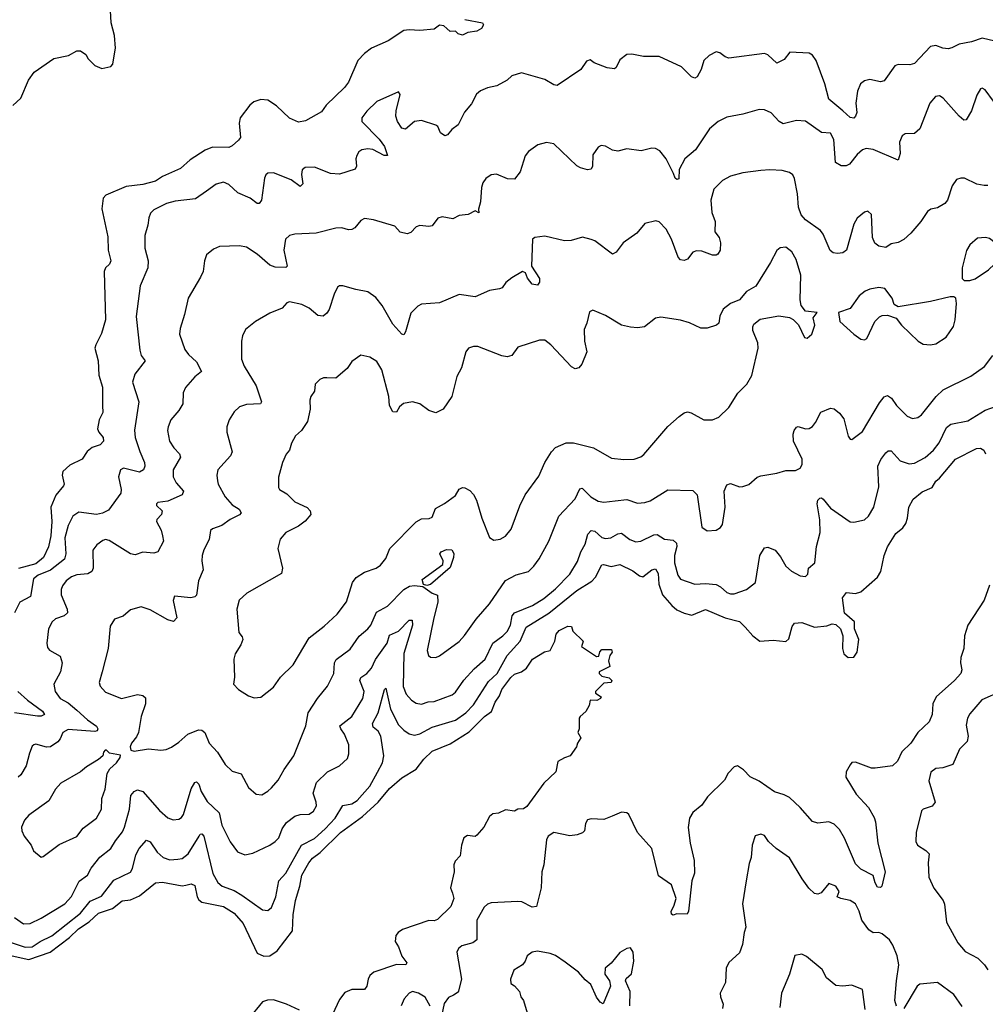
# Model space of a CAD drawing. Extents: x 2056909 to 2160450, y 827444 to 1016825.
# Tile 98 of 256: x 2109514 to 2114922, y 854084 to 859594. Entities that reach past the tile are written whole.
import ezdxf

# ---------------------------------------------------------------- set-up
doc = ezdxf.new("R2010")
doc.units = 0

msp = doc.modelspace()

# ---------------------------------------------------------------- linework, layer by layer
at = {"layer": '0CON10XD'}
for points in [[(2109475.3, 859114.7), (2109520, 859155), (2109564.4, 859255.6), (2109595, 859300), (2109705, 859376.2), (2109787, 859393), (2109835, 859420), (2109855, 859420), (2109885, 859400), (2109897.5, 859375), (2109935, 859337.5), (2109975, 859321.2), (2110025, 859332), (2110035.4, 859344.6), (2110040.7, 859369.3), (2110051.1, 859435), (2110045.4, 859505), (2110025.9, 859575.9), (2110022.4, 859645)], [(2112007.5, 859595), (2112107, 859577), (2112112.5, 859565), (2112100, 859545), (2112075, 859530), (2112025, 859523.3), (2111995, 859507.5), (2111970, 859515), (2111955, 859530), (2111925, 859527.5), (2111907.5, 859545), (2111889.5, 859559.5), (2111865, 859563.3), (2111835, 859541.2), (2111755, 859533.8), (2111695, 859538), (2111665.9, 859534.1), (2111577.5, 859475), (2111485, 859434.4), (2111445, 859404.4), (2111408.1, 859365), (2111355.5, 859245), (2111333.1, 859215), (2111230.8, 859115), (2111205, 859078.8), (2111115, 859028.8), (2111075, 859020), (2111025, 859043.3), (2110952.8, 859112.8), (2110905, 859144.7), (2110865, 859148.4), (2110825, 859135.3), (2110802.7, 859115), (2110750, 859045), (2110743.8, 859015), (2110751.4, 858935), (2110740.7, 858919.3), (2110705, 858887.5), (2110685, 858878.6), (2110595, 858880.9), (2110553.8, 858863.8), (2110469.4, 858810.6), (2110415, 858760.5), (2110315, 858716.4), (2110275, 858689.5), (2110205, 858671.9), (2110110.3, 858659.7), (2109997.8, 858612.2), (2109982.1, 858595), (2109975.3, 858535), (2110008, 858378), (2110010, 858305), (2110024.4, 858245), (2110016.9, 858225), (2109995.8, 858205), (2109987.5, 858185), (2109994.3, 857915), (2109972.1, 857837.9), (2109940, 857775), (2109936.2, 857755), (2109953.8, 857685), (2109957.5, 857605), (2109978.3, 857538.3), (2109978, 857435), (2109979.2, 857395), (2109959.2, 857355), (2109950, 857305), (2109957.1, 857285), (2109982.5, 857255), (2109983.3, 857235), (2109965.5, 857214.5), (2109919.7, 857200.3), (2109892.1, 857177.9), (2109865, 857134), (2109795, 857100.5), (2109756.9, 857065), (2109751.9, 857045), (2109762.9, 856995), (2109760, 856985), (2109717.2, 856932.8), (2109688.2, 856865), (2109694, 856785), (2109688, 856705), (2109675.2, 856644.8), (2109647.3, 856585), (2109605, 856549.2), (2109508, 856522)], [(2114975, 859474.3), (2114905, 859491.1), (2114845, 859469.4), (2114775, 859457.5), (2114735, 859436), (2114715, 859432), (2114685, 859434), (2114645, 859449.2), (2114615, 859444.3), (2114525, 859348.9), (2114498.6, 859341.4), (2114435, 859343.6), (2114414.6, 859335.4), (2114355, 859251.9), (2114335, 859247.3), (2114275, 859260), (2114245, 859252.7), (2114223.8, 859235), (2114207.3, 859195), (2114197.8, 859127.8), (2114202.5, 859075), (2114195.6, 859054.4), (2114185, 859043.8), (2114165, 859047.5), (2114123.8, 859083.8), (2114045, 859148.6), (2114023.4, 859235), (2113975.3, 859365), (2113955, 859395.6), (2113935, 859407.5), (2113828.3, 859411.7), (2113795, 859372), (2113755, 859350.8), (2113705, 859396.7), (2113685, 859404.4), (2113485, 859379.2), (2113465.7, 859385.7), (2113435, 859408.8), (2113415, 859413.8), (2113375, 859394.2), (2113346, 859365), (2113330, 859315), (2113308.8, 859275), (2113295, 859266.7), (2113277.5, 859275), (2113221.2, 859331.2), (2113095, 859388.6), (2113007.3, 859387.3), (2112941.7, 859401.7), (2112915, 859398.8), (2112875, 859370), (2112855, 859326.7), (2112845, 859320), (2112805, 859323.8), (2112732.3, 859352.3), (2112709.3, 859369.3), (2112688.3, 859361.7), (2112656.7, 859315), (2112525, 859226.7), (2112505, 859230), (2112455, 859259.2), (2112325, 859297.5), (2112270.3, 859279.7), (2112244.3, 859255.7), (2112186.8, 859223.2), (2112135, 859212.5), (2112095, 859195.8), (2112073.2, 859176.8), (2112045, 859123.3), (2112005, 859076.7), (2111970.8, 859005), (2111935, 858980), (2111909.6, 858950.4), (2111895.6, 858944.4), (2111871.2, 858961.2), (2111855.6, 858995.6), (2111845, 859004), (2111765, 859030), (2111725.8, 859024.2), (2111675, 858981.2), (2111655, 858986.2), (2111629.4, 859025), (2111621.1, 859055), (2111622.2, 859085), (2111645.8, 859175), (2111635, 859190), (2111515, 859136.9), (2111458.2, 859081.8), (2111430, 859045), (2111430, 859025), (2111528.5, 858925), (2111557.1, 858885), (2111575, 858833.3), (2111555, 858834.6), (2111492.5, 858867.5), (2111465, 858871.5), (2111431.2, 858865), (2111414.3, 858855), (2111401.9, 858835), (2111396.9, 858815), (2111400, 858775), (2111392.7, 858757.3), (2111305, 858730), (2111255, 858733.3), (2111165, 858769.4), (2111112.7, 858767.3), (2111095.9, 858754.1), (2111092.7, 858727.3), (2111099.2, 858675), (2111085, 858661.2), (2111035, 858697.1), (2110935, 858736.7), (2110905, 858736), (2110893.2, 858726.8), (2110885, 858707.5), (2110868.9, 858585), (2110855, 858566), (2110845, 858565.8), (2110805, 858594.4), (2110736.2, 858625), (2110685, 858672), (2110655, 858684.2), (2110615, 858674.2), (2110560.8, 858635), (2110498.9, 858591.1), (2110385, 858578.9), (2110336.7, 858565), (2110265, 858529.2), (2110247.9, 858512.1), (2110237.5, 858485), (2110232.9, 858445), (2110214.5, 858385.5), (2110216.2, 858315), (2110234.6, 858245), (2110231.5, 858205), (2110188.9, 858105), (2110166.2, 857933.8), (2110186.9, 857745), (2110195.4, 857715.4), (2110217.5, 857685), (2110159.1, 857610.9), (2110145.4, 857565), (2110180.8, 857455), (2110157.6, 857297.6), (2110161.2, 857255), (2110187.3, 857177.3), (2110214.1, 857115), (2110215.3, 857095), (2110208.2, 857075), (2110185, 857062.6), (2110095, 857083.3), (2110078.6, 857075), (2110068.2, 857035), (2110082.2, 856965), (2110080, 856945), (2110011.7, 856848.3), (2109978.3, 856831.7), (2109945, 856824.6), (2109845, 856838.6), (2109812.1, 856815), (2109786.3, 856763.7), (2109767.3, 856695), (2109772.3, 856605), (2109765.3, 856575), (2109686.4, 856513.6), (2109618.8, 856485), (2109592, 856465), (2109575.6, 856365), (2109515.8, 856334.2), (2109485.5, 856275)], [(2114968.8, 859138.8), (2114921.7, 859201.7), (2114905, 859210), (2114895, 859207.5), (2114875, 859172.5), (2114844, 859085), (2114815, 859033.8), (2114802.3, 859032.3), (2114775, 859053.8), (2114686.7, 859155), (2114665, 859167.5), (2114643.3, 859165), (2114612.3, 859127.7), (2114555, 858983.3), (2114525, 858956.7), (2114472.5, 858955), (2114456, 858944), (2114440.9, 858909.1), (2114445.3, 858844.7), (2114435, 858808.8), (2114295, 858867.7), (2114255, 858873.6), (2114235, 858865.5), (2114205, 858839.4), (2114161.9, 858785), (2114143.4, 858776.6), (2114115, 858777), (2114082.7, 858795), (2114073.4, 858923.4), (2114055, 858958.8), (2114005, 858962.9), (2113915, 859026), (2113865, 859030.8), (2113790.5, 859010.5), (2113768, 859025), (2113723.6, 859073.6), (2113685, 859090), (2113655, 859091.2), (2113564.3, 859065.7), (2113475, 859049.2), (2113425.5, 859024.5), (2113377.5, 858982.5), (2113298.6, 858865), (2113239.4, 858815), (2113206.9, 858755), (2113205, 858704.3), (2113195, 858700.6), (2113185, 858708), (2113175.9, 858734.1), (2113135.6, 858815), (2113099.8, 858859.8), (2113075, 858872.9), (2113054.2, 858875.8), (2112995, 858860), (2112915, 858871.2), (2112865, 858858.8), (2112835, 858863.8), (2112795, 858886), (2112770.8, 858889.2), (2112755, 858880), (2112725, 858837.5), (2112722.5, 858775), (2112715, 858757.5), (2112695, 858753.8), (2112655, 858764.2), (2112635, 858775.8), (2112505, 858899.2), (2112465, 858906.2), (2112416.1, 858893.9), (2112363, 858857), (2112345, 858832.5), (2112317, 858743), (2112285, 858701.2), (2112246, 858704), (2112185, 858729.2), (2112155, 858726), (2112124.3, 858705.7), (2112108.3, 858681.7), (2112101.4, 858655), (2112094.3, 858575), (2112083, 858533), (2112086.1, 858513.9), (2112065, 858523.8), (2112025.7, 858504.3), (2111975, 858498.8), (2111939.5, 858480.5), (2111880.5, 858490.5), (2111856.1, 858483.9), (2111825, 858441.2), (2111805, 858436.2), (2111755, 858442.5), (2111735, 858434), (2111705, 858402.5), (2111685, 858395.5), (2111645.7, 858405), (2111615, 858439.5), (2111495, 858474), (2111445, 858481.2), (2111425, 858470), (2111391.2, 858428.8), (2111375, 858419.2), (2111355, 858418), (2111318.8, 858428.8), (2111285, 858427.8), (2111175, 858399.6), (2111055, 858392.9), (2111025, 858385.7), (2111003.3, 858365), (2110993.6, 858305), (2111013.3, 858215), (2111005, 858206.7), (2110945, 858209.5), (2110915, 858219.5), (2110845, 858281.9), (2110785, 858320.8), (2110745, 858328), (2110634.3, 858325.7), (2110599.5, 858310.5), (2110561.2, 858278.8), (2110548.8, 858245), (2110542.5, 858185), (2110526.4, 858153.6), (2110457.5, 858035), (2110438, 857945), (2110412.5, 857865), (2110410, 857835), (2110438.8, 857748.8), (2110460.3, 857720.3), (2110505, 857678.8), (2110533.3, 857625), (2110494.6, 857595.4), (2110442.5, 857535), (2110430.8, 857505), (2110428.6, 857445), (2110405, 857406.2), (2110360.8, 857355), (2110345.6, 857315), (2110342.2, 857295), (2110353.1, 857235), (2110377.4, 857197.4), (2110408.6, 857165), (2110415.5, 857145.5), (2110374.8, 857075.2), (2110373.3, 857035), (2110391.2, 857001.2), (2110431.9, 856955), (2110425, 856934.2), (2110345, 856900.4), (2110288.6, 856891.4), (2110280, 856885), (2110280.8, 856875), (2110312.9, 856845), (2110309.2, 856825), (2110282.8, 856797.2), (2110281.4, 856785), (2110306.6, 856736.6), (2110315, 856706.2), (2110319.4, 856675), (2110288, 856615), (2110265, 856609.2), (2110205, 856614.4), (2110161.2, 856598.8), (2110135, 856605.5), (2110015, 856679.1), (2109995, 856684.4), (2109980.9, 856679.1), (2109945.7, 856655), (2109924.5, 856625.5), (2109926.5, 856525), (2109918.1, 856505), (2109896.7, 856493.3), (2109835, 856488), (2109805, 856476.9), (2109775, 856454.4), (2109754.4, 856425), (2109746.9, 856405), (2109746.7, 856375), (2109781.1, 856295), (2109781.9, 856275), (2109762.9, 856257.1), (2109715, 856240), (2109695.5, 856224.5), (2109675.6, 856185), (2109665.8, 856105), (2109670.6, 856080.6), (2109681.2, 856065), (2109741.9, 856031.9), (2109752.9, 855995), (2109743.1, 855945), (2109705.7, 855875), (2109712.9, 855835), (2109740.6, 855795), (2109785, 855770.4), (2109835, 855729.1), (2109893.9, 855675), (2109945, 855639.6), (2109952, 855625), (2109948.5, 855615), (2109935, 855610.7), (2109785, 855621.5), (2109755.7, 855605), (2109741.3, 855568.7), (2109727.6, 855552.4), (2109686.7, 855525), (2109665, 855521.9), (2109605, 855538.8), (2109593.9, 855536.1), (2109585, 855527.5), (2109570.3, 855489.7), (2109551.1, 855418.9), (2109521.7, 855368.3), (2109505, 855354.4)], [(2114935.8, 858665.8), (2114915.6, 858665.6), (2114875, 858674.2), (2114805, 858707.5), (2114785, 858708), (2114760.3, 858699.7), (2114735.7, 858664.3), (2114710.8, 858585), (2114696, 858565), (2114655, 858540.6), (2114616.8, 858533.2), (2114598.9, 858521.1), (2114561.9, 858465), (2114505, 858399.2), (2114465, 858363.8), (2114435, 858346.7), (2114395, 858340), (2114365, 858320), (2114325, 858326.7), (2114304.2, 858344.2), (2114291.2, 858375), (2114283.9, 858503.9), (2114265, 858523.3), (2114245, 858516.7), (2114205, 858483.8), (2114185, 858450), (2114144.3, 858305), (2114125, 858290), (2114095, 858285.5), (2114069.5, 858289.5), (2114052.7, 858302.7), (2114015, 858394), (2113999.4, 858415), (2113915, 858474.3), (2113891.4, 858501.4), (2113876.1, 858545), (2113870.4, 858620.4), (2113854.3, 858705), (2113845, 858726), (2113825, 858738.6), (2113785, 858750), (2113715.7, 858754.3), (2113665, 858749.2), (2113565, 858738), (2113495, 858719.2), (2113451.2, 858695), (2113401.4, 858645), (2113384.3, 858585), (2113390, 858515), (2113409.2, 858465), (2113406.6, 858406.6), (2113431.4, 858375), (2113438.6, 858345), (2113437.1, 858305), (2113425, 858281.2), (2113415, 858276.2), (2113395, 858276), (2113335, 858298), (2113305, 858301.2), (2113285, 858293.3), (2113255, 858253.8), (2113235, 858246.7), (2113215, 858250), (2113202, 858265), (2113165, 858366.2), (2113135, 858421.2), (2113095, 858463.3), (2113077.7, 858467.7), (2113015, 858453.8), (2112971.2, 858398.8), (2112895, 858345.8), (2112855, 858293.8), (2112835, 858282.5), (2112735, 858356), (2112715, 858364), (2112666.4, 858376.4), (2112602.3, 858357.7), (2112565, 858355.8), (2112455, 858382.5), (2112400, 858375), (2112386.7, 858365), (2112380, 858215), (2112425.8, 858145), (2112425.6, 858124.4), (2112415, 858109.2), (2112384.5, 858114.5), (2112358, 858148), (2112346.7, 858176.7), (2112330, 858185), (2112269.7, 858150.3), (2112237.1, 858122.9), (2112215.7, 858094.3), (2112202.3, 858087.7), (2112145, 858078), (2112065, 858044), (2111975, 858056.2), (2111865, 858009.2), (2111765, 858002), (2111745, 857991.2), (2111705, 857950.8), (2111675, 857846.7), (2111665, 857830), (2111655, 857833.8), (2111605, 857889.2), (2111544.2, 857995), (2111508.7, 858038.7), (2111465, 858071.2), (2111397.5, 858085), (2111325, 858104), (2111306.2, 858103.8), (2111295, 858096.7), (2111275, 858057.5), (2111248, 857972), (2111235, 857952), (2111214.3, 857935.7), (2111185, 857938.1), (2111135, 857979.5), (2111095, 858000), (2111025, 858014.2), (2111010.9, 858009.1), (2110985, 857980), (2110915, 857952), (2110834.2, 857905.8), (2110779.5, 857860.5), (2110762, 857825), (2110755.8, 857795), (2110756.9, 857695), (2110771.9, 857655), (2110839.4, 857545), (2110869.4, 857455), (2110862.5, 857445), (2110785, 857441.4), (2110745, 857427.5), (2110715, 857398.8), (2110688, 857355), (2110674, 857315), (2110674, 857285), (2110704.4, 857175), (2110695, 857152.9), (2110624.6, 857075.4), (2110618.6, 857045), (2110622.4, 857012.4), (2110625.6, 856995), (2110665, 856924), (2110705, 856878.1), (2110744.5, 856854.5), (2110754.2, 856835), (2110746.3, 856823.7), (2110692.6, 856797.4), (2110646.4, 856763.6), (2110594.6, 856745.4), (2110582.5, 856735), (2110575.6, 856685), (2110545, 856627.8), (2110536.1, 856596.1), (2110533.7, 856565), (2110541.5, 856515), (2110516.3, 856453.7), (2110505, 856373.8), (2110495, 856364), (2110472.1, 856357.9), (2110382.3, 856367.7), (2110374.2, 856344.2), (2110393.9, 856246.1), (2110375, 856226.2), (2110345, 856236), (2110245, 856291.8), (2110195, 856308.6), (2110135, 856291.4), (2110094.2, 856255.8), (2110045, 856238.8), (2110020.9, 856199.1), (2110009.2, 856075), (2109975.6, 855945)], [(2114803.9, 858133.9), (2114835, 858134), (2114865, 858144), (2114940, 858195), (2114973.3, 858225), (2114993.3, 858255), (2114997.5, 858275), (2114992.5, 858315), (2114977.5, 858345), (2114945, 858368.8), (2114924.1, 858375.9), (2114878.8, 858371.2), (2114836.2, 858335), (2114817.3, 858302.7), (2114792, 858205), (2114793.3, 858145), (2114803.9, 858133.9)], [(2110828.3, 855798.3), (2110865, 855803.3), (2110935, 855858.8), (2110975.4, 855914.6), (2111046.7, 855983.3), (2111134.7, 856135.3), (2111219.4, 856200.6), (2111293, 856267), (2111343.8, 856336.2), (2111377.6, 856445), (2111398.5, 856471.5), (2111445, 856501.2), (2111510, 856525), (2111535, 856542), (2111565, 856578), (2111586.7, 856635), (2111735, 856784), (2111765, 856800.8), (2111807.7, 856802.3), (2111825, 856810), (2111842.3, 856857.7), (2111894.1, 856885.9), (2111955, 856931.2), (2111975, 856966.2), (2111994.3, 856975.7), (2112007.5, 856975), (2112035, 856960), (2112055, 856936), (2112072.2, 856905), (2112101.9, 856805), (2112145.9, 856695.9), (2112170.5, 856680.5), (2112205, 856687.5), (2112235.5, 856704.5), (2112267.4, 856742.6), (2112315, 856873.3), (2112344.5, 856935.5), (2112420.9, 857039.1), (2112456, 857115), (2112492, 857175), (2112515, 857200), (2112575, 857225.7), (2112615.8, 857225.8), (2112727.6, 857197.6), (2112829.3, 857139.3), (2112897.6, 857132.4), (2112955, 857134.4), (2112992.4, 857147.6), (2113008.9, 857161.1), (2113143.4, 857316.6), (2113207.3, 857372.7), (2113235, 857393.8), (2113255, 857398.8), (2113275, 857393.8), (2113345, 857354.2), (2113395, 857354), (2113430.3, 857369.7), (2113486.7, 857423.3), (2113535.7, 857504.3), (2113586.7, 857555), (2113615, 857602.5), (2113650, 857755), (2113648.8, 857785), (2113620, 857855), (2113620, 857875), (2113625, 857890), (2113661.7, 857918.3), (2113765, 857936), (2113825, 857926.7), (2113846.4, 857916.4), (2113876.4, 857886.4), (2113910, 857815), (2113925, 857812.5), (2113951.2, 857835), (2113966.7, 857885), (2113957.5, 857925), (2113980, 857955), (2113915, 857962.5), (2113891.2, 857995), (2113885.8, 858025.8), (2113890, 858165), (2113862.1, 858252.1), (2113839.2, 858295), (2113805, 858321.4), (2113773, 858317), (2113755, 858302.5), (2113720, 858235), (2113636.6, 858103.4), (2113585, 858072), (2113545, 858026.7), (2113495, 858005.7), (2113455, 857973.8), (2113435.8, 857935), (2113430, 857895), (2113416.2, 857885), (2113365, 857867.9), (2113328.3, 857868.3), (2113265, 857898), (2113215, 857912.5), (2113105, 857930), (2113075, 857923.3), (2113014.1, 857875.9), (2112975, 857870), (2112935, 857872.9), (2112885, 857884.2), (2112795, 857939.2), (2112725, 857968.8), (2112705, 857960), (2112691.2, 857895), (2112675, 857860), (2112678.1, 857795), (2112690, 857735), (2112663, 857667), (2112646.7, 857645), (2112625, 857640), (2112605, 857652), (2112488.8, 857775), (2112455, 857801.2), (2112425, 857801.2), (2112305, 857761.2), (2112270, 857715), (2112245, 857707.5), (2112215, 857713.1), (2112080, 857765), (2112055, 857766), (2112027.5, 857755), (2112013.3, 857735), (2111988, 857645), (2111962.7, 857597.3), (2111934, 857485), (2111886.2, 857415), (2111845, 857394.2), (2111805, 857407.5), (2111755, 857444), (2111715, 857456), (2111664.4, 857445.6), (2111642.1, 857427.9), (2111625, 857397.5), (2111605, 857400), (2111586, 857435), (2111581.1, 857485), (2111541.9, 857635), (2111515, 857681.2), (2111475, 857706), (2111424.1, 857715.9), (2111375, 857681.2), (2111348.3, 857641.7), (2111285, 857588.8), (2111235, 857589.2), (2111215, 857590), (2111195, 857581.2), (2111168.8, 857555), (2111165.8, 857514.2), (2111144, 857485), (2111138.8, 857465), (2111140.8, 857415), (2111126.2, 857345), (2111092.5, 857295), (2111059.2, 857265), (2111036, 857225), (2111025.7, 857185), (2111007.3, 857162.7), (2110986.2, 857115), (2110963.6, 857033.6), (2110963.9, 856976.1), (2110968.8, 856965), (2111010.3, 856940.3), (2111055, 856896), (2111125, 856864.2), (2111142, 856845), (2111144, 856825), (2111112.8, 856787.2), (2111075, 856760.4), (2111005.7, 856725), (2110972.8, 856687.2), (2110959.4, 856635), (2110986.9, 856525), (2110980, 856495), (2110786.2, 856385), (2110744.5, 856345.5), (2110731.4, 856295), (2110742, 856165), (2110760.7, 856140.7), (2110764, 856125), (2110753.1, 856095), (2110721.2, 856045), (2110713.3, 856015), (2110716.7, 855915), (2110711.2, 855875), (2110740, 855845), (2110795, 855810), (2110828.3, 855798.3)], [(2114615, 857774), (2114645, 857779.2), (2114703.4, 857816.6), (2114743.3, 857876.7), (2114753.1, 857915), (2114761.2, 858005), (2114756.7, 858035), (2114745, 858043.3), (2114725, 858044), (2114615, 858017.5), (2114435, 857988), (2114410.9, 858000.9), (2114400.5, 858035), (2114358.9, 858088.9), (2114325, 858095.5), (2114275, 858086.7), (2114250, 858075), (2114215, 858048), (2114165, 857977.5), (2114100, 857955), (2114106.7, 857905), (2114185, 857834), (2114225, 857806.2), (2114245, 857803.3), (2114259.5, 857810.5), (2114303.8, 857905), (2114329.2, 857930.8), (2114345, 857938.8), (2114375, 857940), (2114423.8, 857923.8), (2114453.3, 857885), (2114546.7, 857795), (2114575, 857778.8), (2114615, 857774)], [(2109975.6, 855945), (2109960, 855885), (2109965, 855863.3), (2109995, 855830), (2110084.3, 855794.3), (2110175, 855817.5), (2110205, 855811.2), (2110218.8, 855798.8), (2110218.5, 855765), (2110194.6, 855695), (2110179.6, 855605), (2110169.4, 855580.6), (2110141.1, 855545), (2110134, 855524), (2110137.5, 855505), (2110155, 855500), (2110235, 855514.2), (2110305, 855506), (2110335, 855510), (2110365, 855522.5), (2110405, 855550.5), (2110455.7, 855595), (2110515, 855619.2), (2110535, 855617.9), (2110550.5, 855605), (2110575.6, 855545), (2110622.9, 855495), (2110665.5, 855425.5), (2110705, 855387.5), (2110755, 855373.3), (2110796.6, 855296.6), (2110838.7, 855258.7), (2110870, 855255), (2110905, 855275.7), (2110924.6, 855295.4), (2110962.2, 855337.8), (2110995, 855398), (2111050.6, 855475), (2111117.4, 855642.6), (2111130.5, 855715), (2111182.9, 855795), (2111238.1, 855865), (2111273.5, 855935), (2111277.3, 855995), (2111286, 856014), (2111365, 856071.1), (2111415, 856144.4), (2111465, 856184.4), (2111480.4, 856205), (2111512, 856278), (2111575, 856311.5), (2111665, 856405.5), (2111696.8, 856423.2), (2111725, 856427.9), (2111772.5, 856422.5), (2111823.8, 856385), (2111854, 856374), (2111856.2, 856335), (2111834, 856246), (2111796.4, 856063.6), (2111803.8, 856035), (2111815, 856026.7), (2111845, 856024.2), (2111865, 856034), (2111975, 856114.4), (2112005, 856148.1), (2112070.6, 856239.4), (2112145.9, 856324.1), (2112235.5, 856455), (2112295, 856487.5), (2112363.3, 856505), (2112394.6, 856535.4), (2112423.7, 856576.3), (2112477.8, 856675), (2112533.1, 856815), (2112625, 856913.1), (2112650.7, 856969.3), (2112665, 856972.2), (2112713.2, 856923.2), (2112755, 856900), (2112785, 856894.3), (2112848.5, 856901.5), (2112915, 856908.9), (2112975, 856888.6), (2113015, 856891.9), (2113045, 856901.5), (2113145, 856962.9), (2113285, 856959.2), (2113308.6, 856935), (2113335, 856753.8), (2113365, 856732.5), (2113415, 856738), (2113438.8, 856751.2), (2113451.2, 856768.8), (2113465.6, 856865), (2113460, 856955), (2113475, 856991.2), (2113495, 856998), (2113545, 856980), (2113565, 856981.4), (2113597.1, 856992.9), (2113645, 857033.8), (2113665, 857042), (2113755, 857056.2), (2113805, 857072), (2113858.3, 857071.7), (2113885, 857083.3), (2113896, 857105), (2113897.1, 857135), (2113848.8, 857235), (2113846, 857275), (2113852.5, 857295), (2113865, 857313.8), (2113875, 857317.1), (2113915, 857304.3), (2113935, 857305.8), (2113955, 857318), (2113970.9, 857339.1), (2114002, 857398), (2114055, 857420), (2114075, 857416), (2114105, 857392.9), (2114129.8, 857359.8), (2114155, 857262.5), (2114165, 857246.7), (2114175, 857243.8), (2114235, 857290), (2114329.9, 857450.1), (2114355, 857482.5), (2114375, 857490), (2114396.3, 857476.3), (2114425, 857434), (2114485, 857375.8), (2114515, 857362.5), (2114545, 857367.5), (2114565, 857382), (2114647.1, 857485), (2114687, 857523), (2114841.3, 857598.7), (2114917, 857653), (2114965, 857714)], [(2113837.2, 856507.2), (2113885, 856481.1), (2113915, 856478), (2113928.8, 856491.2), (2113931.2, 856525), (2113966.9, 856555), (2113977.3, 856645), (2113997.1, 856725), (2113995.4, 856795), (2113980.4, 856885), (2113984.7, 856905.3), (2113995, 856916), (2114005, 856918), (2114015, 856910.8), (2114055, 856859.5), (2114165, 856784.4), (2114185, 856781.4), (2114245, 856795.8), (2114268.6, 856815), (2114298.1, 856865), (2114325, 856980), (2114319.6, 857095), (2114337.4, 857132.6), (2114365, 857170.6), (2114378.2, 857181.8), (2114395, 857180.4), (2114446, 857126), (2114495, 857109.1), (2114525, 857112.5), (2114585, 857144.5), (2114632.1, 857185), (2114663.4, 857226.6), (2114705, 857311.4), (2114729.5, 857330.5), (2114825, 857348.5), (2114920.5, 857409.5), (2115017.4, 857442.6)], [(2110518.9, 855025), (2110525, 855035.6), (2110535, 855036.9), (2110545.2, 855025.2), (2110595.8, 854815.8), (2110625, 854764.4), (2110649.2, 854745), (2110715, 854720), (2110759.2, 854695), (2110875, 854611.4), (2110905, 854609.2), (2110925, 854626.2), (2110949.2, 854685), (2110965.4, 854775), (2111005, 854817.5), (2111093.4, 854975), (2111165, 855012.4), (2111225, 855066.1), (2111280.7, 855125), (2111324.1, 855195.9), (2111375, 855205.9), (2111405, 855223.3), (2111475.3, 855305), (2111517.9, 855382.1), (2111546.8, 855435), (2111553.8, 855475), (2111537.2, 855585), (2111522.2, 855612.2), (2111493.1, 855635), (2111489.7, 855655), (2111521.9, 855715), (2111557.5, 855845), (2111565, 855852.5), (2111591.6, 855735), (2111635, 855648.5), (2111665, 855617.1), (2111695, 855597.5), (2111725, 855590), (2111755, 855596.4), (2111825.2, 855634.9), (2111955, 855673.2), (2112013.4, 855715), (2112055, 855758.7), (2112140.1, 855889.9), (2112188.9, 855935), (2112245.3, 856035), (2112316.6, 856115), (2112350.4, 856195), (2112477.7, 856272.3), (2112635, 856398.8), (2112718.9, 856451.1), (2112738.8, 856475), (2112775, 856543.8), (2112784.5, 856545.5), (2112826.3, 856533.7), (2112875, 856544.5), (2112949.1, 856509.1), (2112985, 856482.2), (2113005, 856476.7), (2113055, 856515.4), (2113075, 856521.5), (2113090, 856495), (2113093.5, 856435), (2113114.2, 856375), (2113166.3, 856315), (2113195, 856291.6), (2113235, 856272.4), (2113278.8, 856261.2), (2113355, 856293.1), (2113465, 856246.3), (2113546.2, 856226.2), (2113577.7, 856195), (2113620, 856145), (2113660, 856115), (2113735, 856121.1), (2113805, 856113.5), (2113821.2, 856128.8), (2113841.3, 856198.7), (2113854.2, 856215.8), (2113895, 856220.5), (2113965.4, 856194.6), (2114035, 856202), (2114065, 856213.3), (2114085, 856208.8), (2114111.2, 856185), (2114124.2, 856145), (2114122.5, 856075), (2114130, 856045), (2114155, 856024), (2114185, 856026.7), (2114204, 856055), (2114214.5, 856125), (2114189.2, 856185), (2114190, 856225), (2114133.1, 856273.1), (2114121.7, 856358.3), (2114145, 856388.8), (2114195, 856383.1), (2114225, 856392.5), (2114318.2, 856475), (2114337.9, 856505), (2114355.4, 856595), (2114375.3, 856644.7), (2114421.9, 856718.1), (2114459.8, 856750.2), (2114476.7, 856775), (2114486.4, 856805), (2114493.7, 856866.3), (2114519.1, 856910.9), (2114567.9, 856952.1), (2114624.4, 856975.6), (2114645, 857012), (2114665, 857028), (2114755, 857134.4), (2114872.5, 857195), (2114895, 857195.7), (2114913.8, 857185), (2114923.8, 857165)], [(2109485, 854570), (2109535, 854533.3), (2109573.6, 854536.4), (2109635, 854565.5), (2109766.5, 854645), (2109804, 854686), (2109847.8, 854772.2), (2109893.4, 854806.6), (2109914.2, 854845.8), (2109962.4, 854907.6), (2110025.3, 854954.7), (2110051.2, 854998.8), (2110090.4, 855049.6), (2110102.3, 855075), (2110129.1, 855175), (2110137.2, 855252.8), (2110155, 855274.4), (2110175, 855283.3), (2110205, 855274.3), (2110297.4, 855167.4), (2110345, 855128), (2110373.6, 855116.4), (2110405, 855118.8), (2110421.2, 855128.8), (2110431.4, 855145), (2110475, 855288.8), (2110494.5, 855325.5), (2110505, 855328.1), (2110518.2, 855315), (2110531.5, 855275), (2110565, 855218.9), (2110632.2, 855155), (2110647, 855087), (2110693, 854993), (2110735, 854936), (2110775, 854919.4), (2110819.8, 854930.2), (2110916.2, 854975), (2110945.5, 854994.5), (2110965.4, 855014.6), (2110983.6, 855065), (2111008.1, 855101.9), (2111055, 855136.7), (2111085, 855146.5), (2111135, 855148.6), (2111159.2, 855165), (2111176.7, 855195), (2111175.6, 855215), (2111157.5, 855265), (2111176.5, 855325), (2111238.1, 855385), (2111305, 855418.1), (2111350.7, 855459.3), (2111358.6, 855485), (2111358.1, 855535), (2111334.4, 855595), (2111312.2, 855625), (2111307.9, 855642.1), (2111375, 855694.4), (2111435.3, 855795), (2111443.8, 855835), (2111419.6, 855895), (2111425, 855911.9), (2111458.5, 855935), (2111485.2, 855964.8), (2111507.4, 856012.6), (2111571.8, 856105), (2111585, 856149.1), (2111635, 856171.5), (2111695, 856233.6), (2111713.1, 856233.1), (2111714.2, 856205), (2111665, 856046.2), (2111661.6, 855861.6), (2111678.9, 855818.9), (2111708.1, 855785), (2111735, 855768.9), (2111765, 855763.1), (2111802.7, 855777.3), (2111835, 855778.6), (2111935.8, 855815), (2111955, 855830.8), (2112002.7, 855897.3), (2112058.8, 855961.2), (2112120.5, 856015), (2112163.8, 856105), (2112220.5, 856145), (2112245, 856170), (2112263.2, 856205), (2112272.8, 856257.2), (2112285, 856274.6), (2112386.7, 856315), (2112449.1, 856355), (2112515, 856408.5), (2112595, 856491.5), (2112638.3, 856561.7), (2112656.2, 856615), (2112680.5, 856659.5), (2112695.8, 856714.2), (2112715.4, 856734.6), (2112735, 856732.1), (2112775, 856695.5), (2112795, 856690), (2112825, 856693.8), (2112865, 856717.3), (2112885, 856720), (2112930.8, 856685), (2112965, 856672.5), (2112993.8, 856676.2), (2113065, 856711.2), (2113085, 856713.1), (2113125, 856686.1), (2113175, 856680.9), (2113192.3, 856665), (2113195.3, 856645), (2113181.6, 856595), (2113180.7, 856555), (2113200, 856485), (2113215, 856462), (2113295, 856434.4), (2113355, 856439.5), (2113415, 856433.6), (2113440, 856420), (2113475, 856388.9), (2113495, 856380.5), (2113515, 856380.5), (2113585, 856404.5), (2113635.8, 856445), (2113658.9, 856595), (2113685, 856637.5), (2113705, 856641.4), (2113745, 856625.7), (2113775, 856588.6), (2113805, 856536), (2113837.2, 856507.2)], [(2111795, 856428), (2111775, 856432.5), (2111769.3, 856460.7), (2111884.1, 856545.9), (2111886, 856565), (2111867.5, 856605), (2111874.3, 856615), (2111905, 856628.9), (2111935, 856627.5), (2111945, 856607.5), (2111944.5, 856585), (2111925, 856527.5), (2111815, 856432.5), (2111795, 856428)], [(2114945, 856430), (2114915.6, 856345), (2114823.9, 856206.1), (2114805.5, 856145), (2114802.2, 856075), (2114785.7, 856025), (2114782.9, 855995), (2114790.6, 855955), (2114784.3, 855935), (2114749.4, 855895), (2114646.7, 855805), (2114629.1, 855765), (2114624.4, 855705), (2114607.1, 855665), (2114544.7, 855605.3), (2114504.5, 855545.5), (2114455, 855495.8), (2114430.8, 855445), (2114402.1, 855417.9), (2114305, 855404.4), (2114285, 855405.7), (2114195, 855439.2), (2114175, 855436), (2114165.6, 855424.4), (2114142.9, 855385), (2114141.4, 855355), (2114198.8, 855258.8), (2114267.8, 855185), (2114299.8, 855129.8), (2114306.9, 855105), (2114321.1, 854985), (2114361.2, 854825), (2114342.5, 854745), (2114335, 854737.5), (2114318.3, 854738.3), (2114305, 854762.5), (2114293.9, 854803.9), (2114225, 854839.2), (2114195, 854870), (2114133.3, 855013.3), (2114105, 855061.2), (2114075, 855092), (2114045, 855105.6), (2113985, 855098.1), (2113955, 855106.9), (2113885.6, 855185), (2113825, 855240.4), (2113795, 855256.8), (2113741.8, 855271.8), (2113655, 855333.3), (2113605, 855357.5), (2113568, 855395), (2113535, 855418), (2113515, 855413.3), (2113482.9, 855377.1), (2113461.3, 855338.7), (2113366, 855245), (2113335, 855198.8), (2113285, 855156.2), (2113265.8, 855125), (2113257.7, 855072.3), (2113268.5, 854985), (2113292.4, 854887.6), (2113293.4, 854816.6), (2113279.4, 854775), (2113260, 854605), (2113252, 854588), (2113195, 854590), (2113175, 854583.3), (2113165, 854587.5), (2113162, 854605), (2113178.1, 854631.9), (2113190.8, 854675), (2113165, 854752.5), (2113092.7, 854802.7), (2113054.4, 854955), (2112973.6, 855045), (2112926.1, 855146.1), (2112915, 855155.6), (2112885, 855159.5), (2112832.7, 855137.3), (2112785, 855118.5), (2112715, 855122), (2112695, 855116.7), (2112683.3, 855095), (2112677.5, 855055), (2112666.2, 855043.8), (2112637.3, 855032.7), (2112595, 855025.7), (2112505.6, 855044.4), (2112474.3, 855025), (2112465.5, 855004.5), (2112450, 854865), (2112439.4, 854825), (2112434.3, 854735), (2112408.8, 854631.2), (2112385, 854628), (2112326.4, 854656.4), (2112305, 854658.9), (2112155, 854651.5), (2112135, 854644.4), (2112115, 854627.1), (2112073.8, 854555), (2112075.4, 854444.6), (2112052.5, 854427.5), (2111989.8, 854410.2), (2111972, 854395), (2111962, 854375), (2111989.2, 854225), (2111969.2, 854150.8), (2111944.4, 854135.6), (2111915, 854120.8), (2111892.4, 854087.6), (2111865, 853964)], [(2109455, 854358.1), (2109565, 854335.1), (2109685.3, 854375), (2109793.2, 854456.8), (2109844.2, 854505), (2109903.3, 854545), (2109956.5, 854593.5), (2110035, 854618.9), (2110087.8, 854662.2), (2110135, 854668.9), (2110185, 854691.4), (2110275, 854763.1), (2110315, 854767.9), (2110425, 854746.4), (2110445, 854750.4), (2110475, 854757.1), (2110495, 854749.2), (2110508.2, 854685), (2110518.1, 854668.1), (2110535, 854655.4), (2110655, 854630.6), (2110715, 854594), (2110766.7, 854536.7), (2110845, 854370), (2110882.3, 854352.3), (2110916, 854355), (2110957, 854383), (2111042.2, 854495), (2111045.7, 854585), (2111058.8, 854665), (2111084.2, 854745), (2111095, 854807.1), (2111133.2, 854875), (2111155, 854902), (2111196.3, 854933.7), (2111311.2, 855045), (2111435, 855134), (2111521.5, 855215), (2111585, 855291.4), (2111655, 855350.8), (2111735, 855400), (2111777.5, 855455), (2111825, 855500), (2111925, 855541.4), (2112031.1, 855608.9), (2112116.9, 855695), (2112156.9, 855723.1), (2112176.7, 855775), (2112200.6, 855809.4), (2112215, 855845.6), (2112265, 855912.5), (2112285, 855930.5), (2112325.6, 855944.4), (2112353.3, 855965), (2112386.7, 856015), (2112454.1, 856055.9), (2112485, 856063.3), (2112511.2, 856115), (2112518.8, 856155), (2112536.2, 856175), (2112585, 856199.2), (2112605, 856197.5), (2112611.7, 856171.7), (2112670, 856115), (2112660, 856085), (2112671.7, 856078.3), (2112745, 856030), (2112758.3, 856031.7), (2112763, 856057), (2112775, 856070), (2112829.3, 856069.3), (2112832.5, 856055), (2112820, 856035), (2112812.5, 856005), (2112820, 855975), (2112760, 855945), (2112760, 855935), (2112775, 855920), (2112815, 855910), (2112830, 855895), (2112827.5, 855885), (2112785, 855880), (2112740, 855835), (2112740, 855825), (2112770, 855805), (2112767.5, 855795), (2112746.1, 855783.9), (2112710, 855785), (2112703.8, 855755), (2112685, 855722.5), (2112652.5, 855695), (2112647.5, 855685), (2112647.5, 855625), (2112640, 855605), (2112656.7, 855575), (2112637.5, 855545), (2112632.5, 855525), (2112596.4, 855473.6), (2112565, 855463.3), (2112528.3, 855441.7), (2112516.2, 855385), (2112449.2, 855320.8), (2112355, 855190), (2112335, 855178), (2112305, 855176.2), (2112285, 855163.8), (2112235, 855172), (2112195, 855153.8), (2112165, 855148.8), (2112145.9, 855134.1), (2112114, 855075), (2112075, 855030), (2112065, 855023.3), (2112021.7, 855028.3), (2112002.5, 855015), (2111988, 854975), (2111981.2, 854915), (2111953.3, 854885), (2111946, 854865), (2111948, 854825), (2111926.7, 854735), (2111938.8, 854705), (2111945.8, 854675), (2111928.3, 854631.7), (2111855, 854558.8), (2111835, 854551.2), (2111805, 854552), (2111658.3, 854501.7), (2111633.3, 854485), (2111621.4, 854468.6), (2111618, 854435), (2111636, 854405), (2111655, 854353.3), (2111683.3, 854315), (2111676.7, 854305), (2111625, 854306.9), (2111496.9, 854263.1), (2111475.8, 854244.2), (2111465.8, 854224.2), (2111458.6, 854185), (2111445, 854165.8), (2111375, 854165.5), (2111335, 854150.5), (2111305, 854110.8), (2111252.4, 853997.6)], [(2109503.5, 855835), (2109558.5, 855785), (2109641.5, 855725), (2109652.9, 855705), (2109635, 855696.2), (2109614.6, 855695.4), (2109485, 855714.1)], [(2115013.1, 855836.9), (2114902, 855788), (2114835, 855710), (2114822.2, 855685), (2114814.5, 855645), (2114826.5, 855585), (2114820.6, 855555), (2114777.9, 855512.1), (2114741.2, 855425), (2114685, 855407.8), (2114645, 855402.9), (2114616.5, 855383.5), (2114606.2, 855335), (2114640.8, 855215), (2114625, 855192.5), (2114575, 855176.2), (2114564.3, 855165.7), (2114534.5, 855045.5), (2114533.1, 854995), (2114543.3, 854973.3), (2114588.8, 854945), (2114607.1, 854925), (2114601.5, 854875), (2114606.7, 854795), (2114633, 854733), (2114687.1, 854665), (2114694.4, 854644.4), (2114705, 854543.3), (2114767.4, 854427.4), (2114809.1, 854379.1), (2114880.9, 854340.9), (2114917.1, 854305), (2114936.9, 854276.9)], [(2109635, 854907.5), (2109645, 854910), (2109735, 854978.6), (2109835, 855022), (2109870.8, 855069.2), (2109945, 855125.8), (2109972.9, 855175), (2109974.6, 855234.6), (2109993.1, 855286.9), (2110004.5, 855375.5), (2110018.5, 855401.5), (2110056.2, 855435), (2110077.5, 855465), (2110078.3, 855478.3), (2110018.3, 855488.3), (2110000, 855505), (2109992.5, 855505), (2109983.3, 855495), (2109980, 855475), (2109956.1, 855453.9), (2109887.7, 855412.3), (2109855.5, 855384.5), (2109745, 855321.9), (2109715, 855287.5), (2109677.9, 855222.1), (2109565, 855141.9), (2109540.8, 855115), (2109524.2, 855074.2), (2109526, 855055), (2109540, 855025), (2109578.8, 854975), (2109592.3, 854942.3), (2109635, 854907.5)], [(2114425, 854073.8), (2114415.6, 854105), (2114424, 854215), (2114438.2, 854305), (2114429.2, 854355), (2114403.9, 854415), (2114385, 854444.4), (2114345, 854477.1), (2114325, 854485.6), (2114295, 854484.3), (2114269.5, 854499.5), (2114230, 854555), (2114215.4, 854605.4), (2114194.3, 854645), (2114165, 854665.3), (2114112.5, 854675), (2114093.3, 854685), (2114104, 854715), (2114085, 854744), (2114045, 854760), (2114002.5, 854707.5), (2113985, 854700.8), (2113965, 854704.2), (2113934.1, 854734.1), (2113895.9, 854785.9), (2113825, 854904), (2113751.2, 854955), (2113708.8, 854995), (2113685, 855027.5), (2113665, 855036.2), (2113634.2, 855025.8), (2113615.9, 854974.1), (2113610, 854905), (2113598.8, 854871.2), (2113582.5, 854775), (2113561.9, 854645), (2113581.4, 854515), (2113570.8, 854485), (2113562.3, 854417.7), (2113545, 854372.5), (2113485, 854316.7), (2113470, 854285), (2113466.9, 854205), (2113437.1, 854145), (2113438.6, 854125), (2113454.3, 854085), (2113450.5, 854059.5)], [(2109445, 854436.5), (2109545, 854403.5), (2109585, 854405.8), (2109629.1, 854435), (2109695, 854466.2), (2109855, 854594.2), (2109909.4, 854660.6), (2109972.1, 854687.9), (2110041.9, 854778.1), (2110135, 854823.1), (2110146.5, 854843.5), (2110165, 854920), (2110183.1, 854955), (2110225, 855002.9), (2110245, 854993.1), (2110284.8, 854934.8), (2110318.1, 854905), (2110355, 854891.8), (2110400, 854895), (2110425, 854900.4), (2110458.2, 854925), (2110518.9, 855025)], [(2112932, 854075), (2112932.7, 854155), (2112907.1, 854215), (2112911.7, 854228.3), (2112940.6, 854255), (2112954.4, 854325), (2112950, 854375), (2112935, 854400), (2112915, 854396.7), (2112875, 854374), (2112827, 854313), (2112794, 854285), (2112791.7, 854251.7), (2112816.7, 854215), (2112822.5, 854185), (2112783, 854087), (2112765, 854096.2), (2112745, 854124), (2112712.9, 854195), (2112680.7, 854220.7), (2112643.2, 854263.2), (2112569, 854319), (2112515, 854356.2), (2112485, 854367.9), (2112415, 854380), (2112384.4, 854375.6), (2112356.2, 854355), (2112345.8, 854325), (2112331.2, 854305), (2112282, 854275), (2112263.3, 854225), (2112265, 854200), (2112286.4, 854186.4), (2112313.3, 854155), (2112321.2, 854125), (2112335.6, 854105.6), (2112355.7, 854035)], [(2114250, 854055), (2114235, 854166), (2114175, 854190), (2114125, 854184.3), (2114085, 854189.2), (2114032.1, 854232.1), (2114008, 854278), (2113920.5, 854350.5), (2113895, 854363.8), (2113855, 854356.7), (2113825, 854252.5), (2113780, 854145), (2113771.2, 854065)], [(2111813.4, 854073.4), (2111785, 854122.9), (2111748, 854145), (2111715, 854154.4), (2111695, 854145.7), (2111667.1, 854115), (2111650.6, 854075)], [(2114791.8, 854071.8), (2114745, 854138), (2114655, 854205.5), (2114555, 854196.9), (2114540.8, 854185), (2114465, 854059.2)], [(2111081.5, 854051.5), (2111008.8, 854085), (2110935, 854108.5), (2110902.6, 854107.4), (2110875, 854097.1), (2110797.1, 854005)]]:
    msp.add_lwpolyline(points, dxfattribs=at)

doc.saveas('drawing.dxf')
